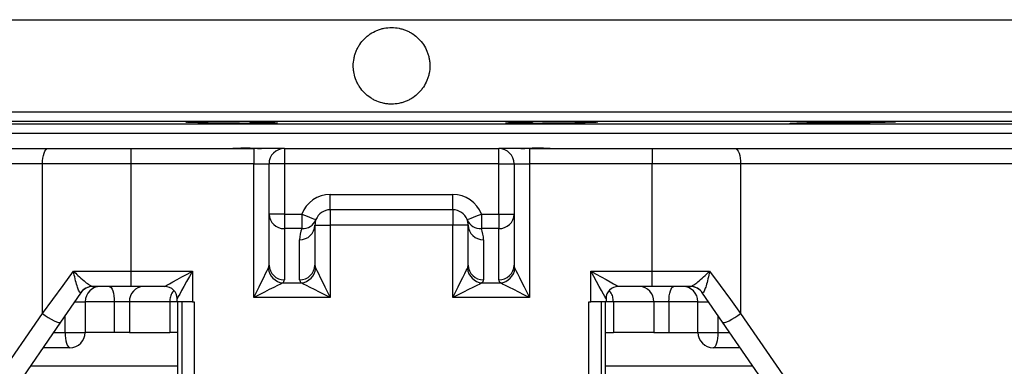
# Model space of a CAD drawing. Header units: millimetres. Extents: x 2251 to 4619, y 1142 to 5848.
# Tile 6 of 24: x 3028 to 3671, y 2910 to 3136. Entities that reach past the tile are written whole.
import ezdxf

# ---------------------------------------------------------------- set-up
doc = ezdxf.new("R2010")
doc.units = ezdxf.units.MM
doc.header["$LTSCALE"] = 2

msp = doc.modelspace()

# ---------------------------------------------------------------- linework, layer by layer
at = {"color": 8, "linetype": 'Continuous', "lineweight": 25}
for p, q in [((2680.69, 3136.35), (3860.69, 3136.35)), ((2680.69, 3076.14), (3860.69, 3076.14)), ((2686.59, 3070.14), (3854.8, 3070.14)), ((2782.8, 3068.46), (3758.58, 3068.46)), ((3063.8, 2952.25), (3070.69, 2952.25)), ((3089.63, 2952.25), (3070.69, 2952.25)), ((3130.69, 2952.25), (3125.85, 2952.25)), ((3415.53, 2952.25), (3410.69, 2952.25)), ((3470.69, 2952.25), (3451.75, 2952.25)), ((3470.69, 2952.25), (3477.58, 2952.25)), ((3057.6, 2932.25), (3057.6, 2943.24)), ((3483.78, 2943.24), (3483.78, 2932.25)), ((3050.02, 2932.25), (3057.6, 2932.25)), ((3483.78, 2932.25), (3491.36, 2932.25))]:
    msp.add_line(p, q, dxfattribs=at)
at = {"color": 7, "linetype": 'Continuous', "lineweight": 25}
for p, q in [((3144.57, 3069.11), (3144.57, 3069.79)), ((3192.27, 3069.11), (3192.27, 3069.48)), ((3349.11, 3069.11), (3349.11, 3069.47)), ((3396.81, 3069.11), (3396.81, 3069.79)), ((3582.14, 3069.11), (3582.14, 3069.87)), ((2788.69, 3062.25), (3752.69, 3062.25)), ((2762.56, 3052.25), (3046.43, 3052.25)), ((3046.43, 3052.25), (3100.58, 3052.25)), ((3100.58, 3052.25), (3100.58, 3042.25)), ((3100.58, 3052.25), (3180.69, 3052.25)), ((3180.69, 3052.25), (3180.69, 3042.25)), ((3200.69, 3052.25), (3180.69, 3052.25)), ((3200.69, 3052.25), (3200.69, 3042.25)), ((3200.69, 3052.25), (3340.69, 3052.25)), ((3340.69, 3042.25), (3340.69, 3052.25)), ((3360.69, 3052.25), (3340.69, 3052.25)), ((3360.69, 3052.25), (3360.69, 3042.25)), ((3360.69, 3052.25), (3440.8, 3052.25)), ((3440.8, 3052.25), (3440.8, 3042.25)), ((3440.8, 3052.25), (3494.95, 3052.25)), ((3494.95, 3052.25), (3778.82, 3052.25)), ((3042.82, 3042.25), (2760.69, 3042.25)), ((3100.58, 3042.25), (3042.82, 3042.25)), ((3042.82, 2944.65), (3042.82, 3042.25)), ((3100.58, 3042.25), (3100.58, 2972.24)), ((3180.69, 3042.25), (3100.58, 3042.25)), ((3180.69, 3042.25), (3190.69, 3042.25)), ((3180.69, 2955.04), (3180.69, 3042.25)), ((3190.69, 3009.45), (3190.69, 3042.25)), ((3200.69, 3042.25), (3190.69, 3042.25)), ((3340.69, 3042.25), (3200.69, 3042.25)), ((3200.69, 3042.25), (3200.69, 3009.45)), ((3340.69, 3009.45), (3340.69, 3042.25)), ((3340.69, 3042.25), (3350.69, 3042.25)), ((3350.69, 3042.25), (3350.69, 3009.45)), ((3350.69, 3042.25), (3360.69, 3042.25)), ((3360.69, 3042.25), (3360.69, 2955.04)), ((3440.8, 3042.25), (3360.69, 3042.25)), ((3440.8, 2972.24), (3440.8, 3042.25)), ((3498.56, 3042.25), (3440.8, 3042.25)), ((3498.56, 3042.25), (3498.56, 2944.65)), ((3780.69, 3042.25), (3498.56, 3042.25)), ((3230.69, 3012.25), (3230.69, 3022.25)), ((3230.69, 3022.25), (3310.69, 3022.25)), ((3310.69, 3012.25), (3310.69, 3022.25)), ((3200.69, 3009.45), (3190.69, 3009.45)), ((3190.69, 2976.12), (3190.69, 3009.45)), ((3200.69, 3009.45), (3200.69, 2999.97)), ((3200.69, 3009.45), (3212.03, 3009.45)), ((3212.03, 3009.45), (3212.03, 2999.97)), ((3310.69, 3012.25), (3230.69, 3012.25)), ((3230.69, 3012.25), (3230.69, 3002.25)), ((3310.69, 3012.25), (3310.69, 3002.25)), ((3329.35, 3009.45), (3329.35, 2999.97)), ((3329.35, 3009.45), (3340.69, 3009.45)), ((3340.69, 3009.45), (3350.69, 3009.45)), ((3340.69, 3009.45), (3340.69, 2999.97)), ((3350.69, 3009.45), (3350.69, 2976.12)), ((3220.69, 3002.25), (3220.69, 2976.12)), ((3220.69, 3002.25), (3230.69, 3002.25)), ((3230.69, 3002.25), (3230.69, 2955.04)), ((3310.69, 3002.25), (3230.69, 3002.25)), ((3320.69, 3002.25), (3310.69, 3002.25)), ((3310.69, 2955.04), (3310.69, 3002.25)), ((3320.69, 2976.12), (3320.69, 3002.25)), ((3212.03, 2999.97), (3200.69, 2999.97)), ((3200.69, 2999.97), (3200.69, 2966.63)), ((3340.69, 2999.97), (3329.35, 2999.97)), ((3340.69, 2966.63), (3340.69, 2999.97)), ((3210.69, 2966.63), (3210.69, 2992.76)), ((3330.69, 2992.76), (3330.69, 2966.63)), ((3063.09, 2972.24), (3100.58, 2972.24)), ((3100.58, 2972.24), (3140.69, 2972.24)), ((3100.58, 2972.24), (3100.58, 2962.25)), ((3140.69, 2972.24), (3140.69, 2952.25)), ((3400.69, 2972.24), (3440.8, 2972.24)), ((3400.69, 2952.25), (3400.69, 2972.24)), ((3440.8, 2962.25), (3440.8, 2972.24)), ((3440.8, 2972.24), (3478.29, 2972.24)), ((3199.66, 2964.52), (3211.72, 2964.52)), ((3329.66, 2964.52), (3341.72, 2964.52)), ((3067.71, 2957.92), (3067.61, 2958.06)), ((3100.58, 2962.25), (3075.54, 2962.25)), ((3075.54, 2962.25), (3075.94, 2962.25)), ((3122.69, 2962.25), (3100.58, 2962.25)), ((3440.8, 2962.25), (3418.69, 2962.25)), ((3465.84, 2962.25), (3440.8, 2962.25)), ((3465.44, 2962.25), (3465.84, 2962.25)), ((3473.77, 2958.06), (3473.67, 2957.92)), ((3070.69, 2952.25), (3070.69, 2932.25)), ((3099.58, 2952.25), (3089.63, 2952.25)), ((3089.63, 2952.25), (3089.63, 2932.25)), ((3099.58, 2952.25), (3099.58, 2932.25)), ((3125.85, 2952.25), (3099.58, 2952.25)), ((3125.85, 2952.25), (3125.85, 2932.25)), ((3130.69, 2952.25), (3130.69, 2954.25)), ((3140.69, 2952.25), (3130.69, 2952.25)), ((3130.97, 2952.25), (3130.97, 2902.94)), ((3130.98, 2952.25), (3130.98, 2902.94)), ((3133.91, 2903.19), (3133.91, 2952.25)), ((3140.69, 2952.25), (3141.91, 2952.25)), ((3141.91, 2952.25), (3141.91, 2903.19)), ((3230.69, 2955.04), (3180.69, 2955.04)), ((3360.69, 2955.04), (3310.69, 2955.04)), ((3399.47, 2952.25), (3400.69, 2952.25)), ((3399.47, 2903.19), (3399.47, 2952.25)), ((3410.69, 2952.25), (3400.69, 2952.25)), ((3407.47, 2952.25), (3407.47, 2903.19)), ((3410.4, 2902.94), (3410.4, 2952.25)), ((3410.41, 2902.94), (3410.41, 2952.25)), ((3410.69, 2954.25), (3410.69, 2952.25)), ((3441.8, 2952.25), (3415.53, 2952.25)), ((3415.53, 2952.25), (3415.53, 2932.25)), ((3451.75, 2952.25), (3441.8, 2952.25)), ((3441.8, 2952.25), (3441.8, 2932.25)), ((3451.75, 2952.25), (3451.75, 2932.25)), ((3470.69, 2932.25), (3470.69, 2952.25)), ((2760.16, 2534.35), (3042.82, 2944.65)), ((3498.56, 2944.65), (3781.22, 2534.35)), ((3054.66, 2938.98), (2762.46, 2514.81)), ((3778.93, 2514.81), (3486.72, 2938.98)), ((3057.6, 2932.25), (3070.69, 2932.25)), ((3089.63, 2932.25), (3070.69, 2932.25)), ((3099.58, 2932.25), (3089.63, 2932.25)), ((3099.58, 2932.25), (3125.85, 2932.25)), ((3130.97, 2932.25), (3125.85, 2932.25)), ((3410.41, 2932.25), (3415.53, 2932.25)), ((3441.8, 2932.25), (3415.53, 2932.25)), ((3441.8, 2932.25), (3451.75, 2932.25)), ((3451.75, 2932.25), (3470.69, 2932.25)), ((3470.69, 2932.25), (3483.78, 2932.25)), ((3060.69, 2922.25), (3043.13, 2922.25)), ((3498.25, 2922.25), (3480.69, 2922.25)), ((3130.97, 2910.25), (3034.87, 2910.25)), ((3506.51, 2910.25), (3410.41, 2910.25))]:
    msp.add_line(p, q, dxfattribs=at)
at = {"color": 7, "linetype": 'Continuous', "lineweight": 25, "flags": 128}
for points in [[(3042.82, 3042.25), (3042.89, 3044.2), (3043.09, 3046.07), (3043.43, 3047.8), (3043.88, 3049.32), (3044.42, 3050.56), (3045.05, 3051.48), (3045.72, 3052.05), (3046.43, 3052.25)], [(3494.95, 3052.25), (3495.66, 3052.05), (3496.33, 3051.48), (3496.96, 3050.56), (3497.5, 3049.32), (3497.95, 3047.8), (3498.29, 3046.07), (3498.49, 3044.2), (3498.56, 3042.25)], [(3212.03, 3009.45), (3213.85, 3008.75), (3215.6, 3008.07), (3217.22, 3007.45), (3218.63, 3006.9), (3219.79, 3006.46), (3220.65, 3006.12), (3221.18, 3005.92), (3221.36, 3005.85)], [(3320.02, 3005.85), (3320.2, 3005.92), (3320.73, 3006.12), (3321.59, 3006.46), (3322.75, 3006.9), (3324.16, 3007.45), (3325.78, 3008.07), (3327.53, 3008.75), (3329.35, 3009.45)], [(3042.82, 2944.65), (3049.48, 2953.72), (3056.24, 2962.92), (3063.09, 2972.24)], [(3122.69, 2962.25), (3123.04, 2962.44), (3124.06, 2963.01), (3125.72, 2963.93), (3127.96, 2965.17), (3130.69, 2966.69), (3133.8, 2968.42), (3137.18, 2970.29), (3140.69, 2972.24)], [(3140.69, 2972.24), (3138.74, 2968.73), (3136.86, 2965.36), (3135.13, 2962.24), (3133.62, 2959.52), (3132.38, 2957.28), (3131.45, 2955.62), (3130.88, 2954.59), (3130.69, 2954.25)], [(3180.69, 2955.04), (3182.47, 2958.59), (3184.18, 2962.02), (3185.79, 2965.24), (3187.24, 2968.13), (3188.47, 2970.61), (3189.47, 2972.59), (3190.18, 2974.01)], [(3221.2, 2974.01), (3221.92, 2972.59), (3222.91, 2970.61), (3224.14, 2968.13), (3225.59, 2965.24), (3227.2, 2962.02), (3228.92, 2958.59), (3230.69, 2955.04)], [(3310.69, 2955.04), (3312.47, 2958.59), (3314.18, 2962.02), (3315.79, 2965.24), (3317.24, 2968.13), (3318.47, 2970.61), (3319.47, 2972.59), (3320.18, 2974.01)], [(3351.2, 2974.01), (3351.92, 2972.59), (3352.91, 2970.61), (3354.14, 2968.13), (3355.59, 2965.24), (3357.2, 2962.02), (3358.92, 2958.59), (3360.69, 2955.04)], [(3410.69, 2954.25), (3410.5, 2954.59), (3409.93, 2955.62), (3409.01, 2957.28), (3407.76, 2959.52), (3406.25, 2962.24), (3404.52, 2965.36), (3402.64, 2968.73), (3400.69, 2972.24)], [(3400.69, 2972.24), (3404.2, 2970.29), (3407.58, 2968.42), (3410.69, 2966.69), (3413.42, 2965.17), (3415.66, 2963.93), (3417.32, 2963.01), (3418.34, 2962.44), (3418.69, 2962.25)], [(3478.29, 2972.24), (3485.14, 2962.92), (3491.9, 2953.72), (3498.56, 2944.65)], [(3199.66, 2964.52), (3198.24, 2963.81), (3196.26, 2962.82), (3193.78, 2961.58), (3190.89, 2960.14), (3187.68, 2958.53), (3184.24, 2956.81), (3180.69, 2955.04)], [(3230.69, 2955.04), (3227.14, 2956.81), (3223.7, 2958.53), (3220.49, 2960.14), (3217.6, 2961.58), (3215.12, 2962.82), (3213.14, 2963.81), (3211.72, 2964.52)], [(3329.66, 2964.52), (3328.24, 2963.81), (3326.26, 2962.82), (3323.78, 2961.58), (3320.89, 2960.14), (3317.68, 2958.53), (3314.24, 2956.81), (3310.69, 2955.04)], [(3360.69, 2955.04), (3357.14, 2956.81), (3353.7, 2958.53), (3350.49, 2960.14), (3347.6, 2961.58), (3345.12, 2962.82), (3343.14, 2963.81), (3341.72, 2964.52)], [(3067.71, 2957.92), (3063.32, 2951.54), (3058.97, 2945.23), (3054.66, 2938.98)], [(3086.42, 2962.25), (3087.05, 2962.05), (3087.65, 2961.48), (3088.2, 2960.56), (3088.69, 2959.32), (3089.09, 2957.8), (3089.38, 2956.07), (3089.56, 2954.2), (3089.63, 2952.25)], [(3451.75, 2952.25), (3451.82, 2954.2), (3452, 2956.07), (3452.29, 2957.8), (3452.69, 2959.32), (3453.18, 2960.56), (3453.73, 2961.48), (3454.33, 2962.05), (3454.96, 2962.25)], [(3486.72, 2938.98), (3482.41, 2945.23), (3478.06, 2951.54), (3473.67, 2957.92)], [(3042.82, 2944.65), (3044.66, 2943.28), (3046.59, 2941.97), (3048.52, 2940.82), (3050.33, 2939.87), (3051.93, 2939.18), (3053.23, 2938.79), (3054.16, 2938.73), (3054.66, 2938.98)], [(3486.72, 2938.98), (3487.22, 2938.73), (3488.15, 2938.79), (3489.45, 2939.18), (3491.05, 2939.87), (3492.86, 2940.82), (3494.79, 2941.97), (3496.72, 2943.28), (3498.56, 2944.65)], [(3057.6, 2932.25), (3057.66, 2930.29), (3057.84, 2928.42), (3058.12, 2926.69), (3058.51, 2925.17), (3058.97, 2923.93), (3059.51, 2923.01), (3060.09, 2922.44), (3060.69, 2922.25)], [(3483.78, 2932.25), (3483.72, 2930.29), (3483.55, 2928.42), (3483.26, 2926.69), (3482.88, 2925.17), (3482.41, 2923.93), (3481.87, 2923.01), (3481.29, 2922.44), (3480.69, 2922.25)]]:
    msp.add_lwpolyline(points, dxfattribs=at)
at = {"color": 7, "linetype": 'Continuous', "lineweight": 25}
for centre, radius, start, end in [((3200.69, 3042.25), 10, 90, 180), ((3340.69, 3042.25), 10, 0, 90), ((3230.69, 3002.25), 20, 90, 158.87649), ((3310.69, 3002.25), 20, 21.12351, 90), ((3200.44, 3009.72), 9.75, 181.5487, 271.46848), ((3230.69, 3002.25), 10, 90, 158.87649), ((3310.69, 3002.25), 10, 21.12351, 90), ((3340.94, 3009.72), 9.75, 268.53152, 358.4513), ((3210.94, 3002.51), 9.75, 268.53151, 358.45202), ((3212.59, 3009.42), 9.47, 266.61973, 337.85858), ((3230.69, 3002.25), 10, 158.87649, 180), ((3328.79, 3009.42), 9.47, 202.14142, 273.38027), ((3310.69, 3002.25), 10, 0, 21.12351), ((3330.44, 3002.51), 9.75, 181.54798, 271.46849), ((3230.69, 2992.76), 20, 158.87649, 180), ((3310.69, 2992.76), 20, 0, 21.12351), ((3200.44, 2976.38), 9.75, 181.5487, 271.46848), ((3210.94, 2976.38), 9.75, 268.53153, 358.45129), ((3330.44, 2976.38), 9.75, 181.54871, 271.46847), ((3340.94, 2976.38), 9.75, 268.53152, 358.4513), ((3200.87, 2975.22), 10.76, 186.43545, 263.56477), ((3210.51, 2975.22), 10.76, 276.43525, 353.56452), ((3330.87, 2975.22), 10.76, 186.43548, 263.56475), ((3340.51, 2975.22), 10.76, 276.43523, 353.56455), ((3075.58, 2952.56), 9.69, 90.21267, 145.3892), ((3075.94, 2952.25), 10, 90, 145.43748), ((3080.69, 2952.25), 10, 90, 180), ((3109.22, 2952.61), 9.64, 92.3548, 182.17673), ((3122.69, 2954.25), 8, 0, 90), ((3418.69, 2954.25), 8, 90, 180), ((3432.16, 2952.61), 9.64, 357.82327, 87.6452), ((3460.69, 2952.25), 10, 0, 90), ((3465.44, 2952.25), 10, 34.56252, 90), ((3465.8, 2952.56), 9.69, 34.6108, 89.78733), ((3060.69, 2932.25), 10, 270, 0), ((3480.69, 2932.25), 10, 180, 270)]:
    msp.add_arc(centre, radius, start, end, dxfattribs=at)
for centre, major_axis, ratio, start_param, end_param in [((3180.69, 2976.12), (10, 0), 0.666667, 5.961435, 6.283185), ((3230.69, 2976.12), (10, 0), 0.666667, 3.141593, 3.463343), ((3310.69, 2976.12), (10, 0), 0.666667, 5.961435, 6.283185), ((3360.69, 2976.12), (10, 0), 0.666667, 3.141593, 3.463343), ((3180.69, 2966.63), (20, 0), 0.333333, 5.961435, 6.283185), ((3230.69, 2966.63), (20, 0), 0.333333, 3.141593, 3.463343), ((3310.69, 2966.63), (20, 0), 0.333333, 5.961435, 6.283185), ((3360.69, 2966.63), (20, 0), 0.333333, 3.141593, 3.463343)]:
    msp.add_ellipse(centre, major_axis=major_axis, ratio=ratio, start_param=start_param, end_param=end_param, dxfattribs=at)
for points, knots in [([(3270.69, 3131.25), (3269.04, 3131.25), (3267.41, 3131.08), (3265.02, 3130.61), (3264.23, 3130.41), (3262.66, 3129.93), (3261.87, 3129.65), (3259.6, 3128.71), (3258.17, 3127.94), (3256.13, 3126.58), (3255.47, 3126.09), (3254.19, 3125.05), (3253.59, 3124.5), (3251.86, 3122.77), (3250.82, 3121.51), (3249.45, 3119.46), (3249.03, 3118.75), (3248.26, 3117.31), (3247.56, 3115.83), (3247.01, 3114.3), (3246.53, 3112.73), (3246.33, 3111.93), (3245.85, 3109.51), (3245.69, 3107.89), (3245.69, 3105.44), (3245.73, 3104.63), (3245.89, 3102.99), (3246.01, 3102.17), (3246.49, 3099.77), (3246.96, 3098.21), (3247.9, 3095.94), (3248.25, 3095.19), (3249.03, 3093.74), (3249.45, 3093.04), (3250.8, 3091.01), (3251.84, 3089.74), (3254.17, 3087.41), (3255.43, 3086.37), (3257.46, 3085.01), (3258.16, 3084.59), (3259.61, 3083.82), (3260.36, 3083.46), (3262.63, 3082.52), (3264.19, 3082.05), (3266.59, 3081.57), (3267.41, 3081.45), (3269.05, 3081.29), (3269.87, 3081.25), (3272.31, 3081.24), (3273.93, 3081.4), (3276.35, 3081.88), (3277.16, 3082.08), (3278.72, 3082.56), (3280.26, 3083.11), (3281.73, 3083.8), (3283.17, 3084.57), (3283.88, 3084.99), (3285.94, 3086.36), (3287.2, 3087.4), (3288.93, 3089.13), (3289.48, 3089.73), (3290.52, 3091), (3291.02, 3091.67), (3292.38, 3093.7), (3293.15, 3095.14), (3294.09, 3097.41), (3294.37, 3098.19), (3294.85, 3099.76), (3295.05, 3100.55), (3295.53, 3102.95), (3295.69, 3104.57), (3295.69, 3107.04), (3295.65, 3107.87), (3295.49, 3109.49), (3295.37, 3110.3), (3295.06, 3111.9), (3294.86, 3112.69), (3294.39, 3114.26), (3294.11, 3115.04), (3293.17, 3117.31), (3292.4, 3118.75), (3290.59, 3121.47), (3289.53, 3122.75), (3287.23, 3125.06), (3285.97, 3126.1), (3283.93, 3127.47), (3283.22, 3127.9), (3281.77, 3128.67), (3280.3, 3129.37), (3278.76, 3129.92), (3277.2, 3130.4), (3276.4, 3130.6), (3273.98, 3131.08), (3272.34, 3131.25), (3270.69, 3131.25)], [0, 0, 0, 0, 0.03125, 0.03125, 0.046875, 0.046875, 0.0625, 0.0625, 0.09375, 0.09375, 0.109375, 0.109375, 0.125, 0.125, 0.15625, 0.15625, 0.171875, 0.171875, 0.1875, 0.203125, 0.203125, 0.21875, 0.21875, 0.25, 0.25, 0.265625, 0.265625, 0.28125, 0.28125, 0.3125, 0.3125, 0.328125, 0.328125, 0.34375, 0.34375, 0.375, 0.375, 0.40625, 0.40625, 0.421875, 0.421875, 0.4375, 0.4375, 0.46875, 0.46875, 0.484375, 0.484375, 0.5, 0.5, 0.53125, 0.53125, 0.546875, 0.546875, 0.5625, 0.578125, 0.578125, 0.59375, 0.59375, 0.625, 0.625, 0.640625, 0.640625, 0.65625, 0.65625, 0.6875, 0.6875, 0.703125, 0.703125, 0.71875, 0.71875, 0.75, 0.75, 0.765625, 0.765625, 0.78125, 0.78125, 0.796875, 0.796875, 0.8125, 0.8125, 0.84375, 0.84375, 0.875, 0.875, 0.90625, 0.90625, 0.921875, 0.921875, 0.9375, 0.953125, 0.953125, 0.96875, 0.96875, 1, 1, 1, 1]), ([(3144.57, 3069.11), (3142.75, 3069.15), (3141.21, 3069.19), (3139.33, 3069.25), (3138.77, 3069.28), (3137.83, 3069.32), (3137.45, 3069.34), (3136.84, 3069.39), (3136.62, 3069.41), (3136.36, 3069.46), (3136.31, 3069.48), (3136.4, 3069.52), (3136.53, 3069.54), (3136.96, 3069.58), (3137.26, 3069.6), (3138.42, 3069.66), (3139.51, 3069.7), (3141.62, 3069.75), (3142.4, 3069.76), (3144.07, 3069.79), (3144.97, 3069.8), (3146.89, 3069.82), (3147.93, 3069.83), (3150.08, 3069.85), (3151.19, 3069.86), (3153.5, 3069.87), (3154.69, 3069.87), (3157.17, 3069.88), (3158.43, 3069.88), (3160.96, 3069.88), (3162.24, 3069.88), (3164.83, 3069.87), (3166.15, 3069.87), (3170.03, 3069.85), (3172.56, 3069.83), (3175.64, 3069.81), (3176.25, 3069.8), (3177.44, 3069.79), (3178.03, 3069.78), (3179.75, 3069.76), (3180.86, 3069.75), (3182.46, 3069.72), (3182.98, 3069.71), (3184, 3069.7), (3184.49, 3069.69), (3185.93, 3069.66), (3186.82, 3069.64), (3188.47, 3069.6), (3189.23, 3069.58), (3190.27, 3069.55), (3190.6, 3069.54), (3191.21, 3069.52), (3191.5, 3069.51), (3192.3, 3069.48), (3192.75, 3069.46), (3193.31, 3069.42), (3193.47, 3069.41), (3193.76, 3069.39), (3193.89, 3069.38), (3194.39, 3069.32), (3194.45, 3069.28), (3194.09, 3069.22), (3193.99, 3069.21), (3193.76, 3069.19), (3193.62, 3069.18), (3193.15, 3069.15), (3192.75, 3069.13), (3192.27, 3069.11)], [0, 0, 0, 0, 0.0625, 0.0625, 0.09375, 0.09375, 0.125, 0.125, 0.15625, 0.15625, 0.1875, 0.1875, 0.21875, 0.21875, 0.25, 0.25, 0.3125, 0.3125, 0.34375, 0.34375, 0.375, 0.375, 0.40625, 0.40625, 0.4375, 0.4375, 0.46875, 0.46875, 0.5, 0.5, 0.53125, 0.53125, 0.5625, 0.5625, 0.625, 0.625, 0.640625, 0.640625, 0.65625, 0.65625, 0.6875, 0.6875, 0.703125, 0.703125, 0.71875, 0.71875, 0.75, 0.75, 0.78125, 0.78125, 0.796875, 0.796875, 0.8125, 0.8125, 0.84375, 0.84375, 0.859375, 0.859375, 0.875, 0.875, 0.9375, 0.9375, 0.953125, 0.953125, 0.96875, 0.96875, 1, 1, 1, 1]), ([(3192.27, 3069.11), (3193.39, 3069.07), (3194.27, 3069.04), (3195.25, 3068.98), (3195.52, 3068.97), (3195.93, 3068.93), (3196.07, 3068.91), (3196.22, 3068.87), (3196.24, 3068.86), (3196.14, 3068.82), (3196.03, 3068.8), (3195.51, 3068.75), (3194.92, 3068.72), (3193.67, 3068.67), (3193.19, 3068.66), (3192.13, 3068.63), (3191.55, 3068.61), (3190.29, 3068.59), (3189.61, 3068.58), (3188.15, 3068.56), (3187.37, 3068.55), (3184.93, 3068.52), (3183.16, 3068.51), (3179.33, 3068.49), (3177.35, 3068.48), (3174.79, 3068.48), (3174.27, 3068.48), (3173.23, 3068.48), (3172.7, 3068.48), (3171.13, 3068.49), (3170.08, 3068.49), (3168, 3068.5), (3166.96, 3068.51), (3164.9, 3068.52), (3163.86, 3068.53), (3160.85, 3068.55), (3158.93, 3068.58), (3156.21, 3068.61), (3155.33, 3068.63), (3153.66, 3068.66), (3152.87, 3068.67), (3151.38, 3068.7), (3150.67, 3068.72), (3149.34, 3068.75), (3148.73, 3068.77), (3147.62, 3068.8), (3147.13, 3068.82), (3146.24, 3068.86), (3145.85, 3068.87), (3144.86, 3068.93), (3144.45, 3068.97), (3144.26, 3069.01), (3144.23, 3069.02), (3144.21, 3069.04), (3144.22, 3069.05), (3144.29, 3069.07), (3144.4, 3069.09), (3144.57, 3069.11)], [0, 0, 0, 0, 0.0625, 0.0625, 0.09375, 0.09375, 0.125, 0.125, 0.15625, 0.15625, 0.1875, 0.1875, 0.25, 0.25, 0.28125, 0.28125, 0.3125, 0.3125, 0.34375, 0.34375, 0.375, 0.375, 0.4375, 0.4375, 0.5, 0.5, 0.515625, 0.515625, 0.53125, 0.53125, 0.5625, 0.5625, 0.59375, 0.59375, 0.625, 0.625, 0.6875, 0.6875, 0.71875, 0.71875, 0.75, 0.75, 0.78125, 0.78125, 0.8125, 0.8125, 0.84375, 0.84375, 0.875, 0.875, 0.9375, 0.9375, 0.953125, 0.953125, 0.96875, 0.96875, 1, 1, 1, 1]), ([(3396.81, 3069.11), (3397.15, 3069.07), (3397.25, 3069.04), (3397.01, 3068.98), (3396.86, 3068.97), (3396.45, 3068.93), (3396.19, 3068.91), (3395.54, 3068.87), (3395.15, 3068.86), (3394.26, 3068.82), (3393.76, 3068.8), (3392.65, 3068.77), (3392.04, 3068.75), (3390.73, 3068.72), (3390.03, 3068.7), (3387.75, 3068.65), (3386.09, 3068.63), (3383.84, 3068.6), (3383.38, 3068.59), (3382.44, 3068.58), (3381.96, 3068.57), (3380.51, 3068.56), (3379.53, 3068.55), (3377.53, 3068.53), (3376.52, 3068.52), (3374.45, 3068.51), (3373.39, 3068.5), (3370.25, 3068.49), (3368.18, 3068.48), (3365.08, 3068.48), (3364.06, 3068.48), (3362.07, 3068.49), (3361.1, 3068.49), (3359.21, 3068.5), (3358.3, 3068.51), (3356.51, 3068.52), (3355.65, 3068.53), (3354.02, 3068.55), (3353.25, 3068.56), (3351.8, 3068.58), (3351.11, 3068.59), (3349.2, 3068.63), (3348.14, 3068.65), (3346.89, 3068.7), (3346.53, 3068.72), (3345.94, 3068.75), (3345.7, 3068.77), (3345.35, 3068.8), (3345.24, 3068.82), (3345.14, 3068.86), (3345.16, 3068.87), (3345.39, 3068.93), (3345.79, 3068.96), (3346.77, 3069.02), (3347.16, 3069.04), (3348.05, 3069.07), (3348.55, 3069.09), (3349.11, 3069.11)], [0, 0, 0, 0, 0.0625, 0.0625, 0.09375, 0.09375, 0.125, 0.125, 0.15625, 0.15625, 0.1875, 0.1875, 0.21875, 0.21875, 0.25, 0.25, 0.3125, 0.3125, 0.328125, 0.328125, 0.34375, 0.34375, 0.375, 0.375, 0.40625, 0.40625, 0.4375, 0.4375, 0.5, 0.5, 0.53125, 0.53125, 0.5625, 0.5625, 0.59375, 0.59375, 0.625, 0.625, 0.65625, 0.65625, 0.6875, 0.6875, 0.75, 0.75, 0.78125, 0.78125, 0.8125, 0.8125, 0.84375, 0.84375, 0.875, 0.875, 0.9375, 0.9375, 0.96875, 0.96875, 1, 1, 1, 1]), ([(3349.11, 3069.11), (3348.14, 3069.15), (3347.51, 3069.19), (3347.15, 3069.24), (3347.1, 3069.25), (3347.04, 3069.28), (3347.03, 3069.29), (3347.08, 3069.32), (3347.19, 3069.34), (3347.49, 3069.38), (3347.62, 3069.39), (3347.91, 3069.41), (3348.07, 3069.42), (3348.63, 3069.46), (3349.08, 3069.48), (3350.15, 3069.52), (3350.76, 3069.54), (3351.8, 3069.57), (3352.16, 3069.58), (3352.93, 3069.6), (3353.32, 3069.61), (3354.56, 3069.64), (3355.45, 3069.66), (3356.88, 3069.69), (3357.38, 3069.7), (3358.39, 3069.71), (3358.92, 3069.72), (3361.58, 3069.76), (3363.88, 3069.79), (3366.96, 3069.82), (3367.58, 3069.82), (3368.83, 3069.83), (3369.46, 3069.84), (3371.36, 3069.85), (3372.64, 3069.86), (3374.58, 3069.86), (3375.23, 3069.87), (3376.53, 3069.87), (3377.19, 3069.87), (3379.13, 3069.88), (3380.42, 3069.88), (3382.95, 3069.88), (3384.2, 3069.88), (3386.05, 3069.87), (3386.66, 3069.87), (3387.86, 3069.87), (3388.45, 3069.86), (3390.19, 3069.86), (3391.3, 3069.85), (3392.91, 3069.84), (3393.43, 3069.83), (3394.45, 3069.82), (3394.96, 3069.82), (3397.38, 3069.79), (3399.05, 3069.76), (3400.81, 3069.72), (3401.14, 3069.71), (3401.77, 3069.7), (3402.06, 3069.69), (3402.88, 3069.66), (3403.34, 3069.64), (3403.92, 3069.61), (3404.09, 3069.6), (3404.4, 3069.58), (3404.53, 3069.57), (3404.85, 3069.54), (3405.11, 3069.5), (3405.02, 3069.46), (3404.83, 3069.42), (3404.74, 3069.41), (3404.52, 3069.39), (3404.39, 3069.38), (3403.94, 3069.34), (3403.55, 3069.32), (3402.85, 3069.29), (3402.6, 3069.28), (3402.05, 3069.25), (3401.75, 3069.24), (3400.18, 3069.19), (3398.64, 3069.15), (3396.81, 3069.11)], [0, 0, 0, 0, 0.0625, 0.0625, 0.078125, 0.078125, 0.09375, 0.09375, 0.125, 0.125, 0.140625, 0.140625, 0.15625, 0.15625, 0.1875, 0.1875, 0.21875, 0.21875, 0.234375, 0.234375, 0.25, 0.25, 0.28125, 0.28125, 0.296875, 0.296875, 0.3125, 0.3125, 0.375, 0.375, 0.390625, 0.390625, 0.40625, 0.40625, 0.4375, 0.4375, 0.453125, 0.453125, 0.46875, 0.46875, 0.5, 0.5, 0.53125, 0.53125, 0.546875, 0.546875, 0.5625, 0.5625, 0.59375, 0.59375, 0.609375, 0.609375, 0.625, 0.625, 0.6875, 0.6875, 0.703125, 0.703125, 0.71875, 0.71875, 0.75, 0.75, 0.765625, 0.765625, 0.78125, 0.78125, 0.8125, 0.84375, 0.84375, 0.859375, 0.859375, 0.875, 0.875, 0.90625, 0.90625, 0.921875, 0.921875, 0.9375, 0.9375, 1, 1, 1, 1]), ([(3582.14, 3069.11), (3581.66, 3069.07), (3580.95, 3069.04), (3579.54, 3068.98), (3579, 3068.97), (3577.83, 3068.93), (3577.2, 3068.91), (3575.84, 3068.87), (3575.11, 3068.86), (3573.57, 3068.82), (3572.74, 3068.8), (3570.18, 3068.75), (3568.35, 3068.72), (3565.42, 3068.67), (3564.42, 3068.66), (3562.39, 3068.63), (3561.37, 3068.61), (3559.31, 3068.59), (3558.26, 3068.58), (3556.16, 3068.56), (3555.1, 3068.55), (3551.99, 3068.52), (3549.95, 3068.51), (3545.98, 3068.49), (3544.12, 3068.48), (3541.95, 3068.48), (3541.52, 3068.48), (3540.68, 3068.48), (3540.27, 3068.48), (3539.07, 3068.49), (3538.32, 3068.49), (3536.92, 3068.5), (3536.26, 3068.51), (3535.05, 3068.52), (3534.48, 3068.53), (3532.98, 3068.55), (3532.21, 3068.58), (3531.4, 3068.61), (3531.19, 3068.63), (3530.91, 3068.66), (3530.83, 3068.67), (3530.8, 3068.7), (3530.84, 3068.72), (3531.06, 3068.75), (3531.23, 3068.77), (3531.7, 3068.8), (3531.99, 3068.82), (3532.7, 3068.86), (3533.11, 3068.87), (3534.54, 3068.93), (3535.7, 3068.96), (3537.73, 3069.02), (3538.47, 3069.04), (3540.02, 3069.07), (3540.84, 3069.09), (3541.7, 3069.11)], [0, 0, 0, 0, 0.0625, 0.0625, 0.09375, 0.09375, 0.125, 0.125, 0.15625, 0.15625, 0.1875, 0.1875, 0.25, 0.25, 0.28125, 0.28125, 0.3125, 0.3125, 0.34375, 0.34375, 0.375, 0.375, 0.4375, 0.4375, 0.5, 0.5, 0.515625, 0.515625, 0.53125, 0.53125, 0.5625, 0.5625, 0.59375, 0.59375, 0.625, 0.625, 0.6875, 0.6875, 0.71875, 0.71875, 0.75, 0.75, 0.78125, 0.78125, 0.8125, 0.8125, 0.84375, 0.84375, 0.875, 0.875, 0.9375, 0.9375, 0.96875, 0.96875, 1, 1, 1, 1]), ([(3541.7, 3069.11), (3541.73, 3069.15), (3542.12, 3069.19), (3543.19, 3069.25), (3543.64, 3069.28), (3544.69, 3069.32), (3545.29, 3069.34), (3546.64, 3069.39), (3547.39, 3069.41), (3549.04, 3069.46), (3549.93, 3069.48), (3551.81, 3069.52), (3552.81, 3069.54), (3554.92, 3069.58), (3556.04, 3069.6), (3559.49, 3069.66), (3561.91, 3069.7), (3565.74, 3069.75), (3567.03, 3069.76), (3569.61, 3069.79), (3570.9, 3069.8), (3573.49, 3069.82), (3574.79, 3069.83), (3577.35, 3069.85), (3578.6, 3069.86), (3581.05, 3069.87), (3582.25, 3069.87), (3584.6, 3069.88), (3585.73, 3069.88), (3587.88, 3069.88), (3588.9, 3069.88), (3590.84, 3069.87), (3591.77, 3069.87), (3594.32, 3069.85), (3595.74, 3069.83), (3597.15, 3069.81), (3597.41, 3069.8), (3597.89, 3069.79), (3598.11, 3069.78), (3598.7, 3069.76), (3599.01, 3069.75), (3599.36, 3069.72), (3599.45, 3069.71), (3599.59, 3069.7), (3599.64, 3069.69), (3599.73, 3069.66), (3599.7, 3069.64), (3599.46, 3069.61), (3599.26, 3069.59), (3598.82, 3069.55), (3598.65, 3069.54), (3598.28, 3069.52), (3598.07, 3069.51), (3597.39, 3069.48), (3596.86, 3069.46), (3595.94, 3069.42), (3595.61, 3069.41), (3594.92, 3069.39), (3594.55, 3069.38), (3592.64, 3069.32), (3590.86, 3069.28), (3588.31, 3069.22), (3587.79, 3069.21), (3586.72, 3069.19), (3586.17, 3069.18), (3584.5, 3069.15), (3583.34, 3069.13), (3582.14, 3069.11)], [0, 0, 0, 0, 0.0625, 0.0625, 0.09375, 0.09375, 0.125, 0.125, 0.15625, 0.15625, 0.1875, 0.1875, 0.21875, 0.21875, 0.25, 0.25, 0.3125, 0.3125, 0.34375, 0.34375, 0.375, 0.375, 0.40625, 0.40625, 0.4375, 0.4375, 0.46875, 0.46875, 0.5, 0.5, 0.53125, 0.53125, 0.5625, 0.5625, 0.625, 0.625, 0.640625, 0.640625, 0.65625, 0.65625, 0.6875, 0.6875, 0.703125, 0.703125, 0.71875, 0.71875, 0.75, 0.75, 0.78125, 0.78125, 0.796875, 0.796875, 0.8125, 0.8125, 0.84375, 0.84375, 0.859375, 0.859375, 0.875, 0.875, 0.9375, 0.9375, 0.953125, 0.953125, 0.96875, 0.96875, 1, 1, 1, 1]), ([(3163.11, 3052.25), (3164.84, 3052.31), (3169.16, 3052.47), (3175.11, 3052.81), (3180.33, 3052.56), (3183.48, 3052.32), (3185.16, 3052.28), (3185.69, 3052.27)], [0, 0, 0, 0, 0.222729, 0.557379, 0.737074, 0.916818, 1, 1, 1, 1]), ([(3355.02, 3052.25), (3355.05, 3052.25), (3356.19, 3052.25), (3358.59, 3052.38), (3362.5, 3052.66), (3366.67, 3052.74), (3371.75, 3052.54), (3375.33, 3052.38), (3377.48, 3052.28)], [0, 0, 0, 0, 0.003964, 0.1826348, 0.3613864, 0.5429362, 0.7245048, 1, 1, 1, 1]), ([(3063.09, 2972.24), (3063.1, 2972.23), (3064.03, 2971.28), (3066.29, 2969.04), (3069.65, 2965.99), (3072.61, 2963.69), (3074.58, 2962.46), (3075.24, 2962.31), (3075.54, 2962.25)], [0, 0, 0, 0, 0.002299, 0.209734, 0.490273, 0.705464, 0.86767, 1, 1, 1, 1]), ([(3067.61, 2958.06), (3067.42, 2958.17), (3067.05, 2958.4), (3066.28, 2959.94), (3065.26, 2962.77), (3064.09, 2967.11), (3063.39, 2970.53), (3063.1, 2972.23), (3063.09, 2972.24)], [0, 0, 0, 0, 0.132419, 0.262161, 0.462474, 0.731334, 0.997257, 1, 1, 1, 1]), ([(3465.84, 2962.25), (3466.14, 2962.31), (3466.8, 2962.46), (3468.77, 2963.69), (3471.73, 2965.99), (3475.09, 2969.04), (3477.35, 2971.28), (3478.28, 2972.23), (3478.29, 2972.24)], [0, 0, 0, 0, 0.13233, 0.294536, 0.509727, 0.790266, 0.997701, 1, 1, 1, 1]), ([(3478.29, 2972.24), (3478.28, 2972.23), (3477.99, 2970.53), (3477.29, 2967.11), (3476.12, 2962.77), (3475.1, 2959.94), (3474.33, 2958.4), (3473.96, 2958.17), (3473.77, 2958.06)], [0, 0, 0, 0, 0.002743, 0.268666, 0.537526, 0.737839, 0.867581, 1, 1, 1, 1])]:
    msp.add_open_spline(points, degree=3, knots=knots, dxfattribs=at)
at = {"color": 8, "linetype": 'Continuous', "lineweight": 25}
for points, knots in [([(3128.63, 2959.44), (3128.3, 2959.12), (3127.25, 2958.09), (3126.15, 2955.55), (3125.95, 2953.35), (3125.85, 2952.25)], [0, 0, 0, 0, 0.187466, 0.593678, 1, 1, 1, 1]), ([(3415.53, 2952.25), (3415.43, 2953.35), (3415.23, 2955.55), (3414.14, 2958.09), (3413.08, 2959.12), (3412.75, 2959.44)], [0, 0, 0, 0, 0.406322, 0.812534, 1, 1, 1, 1])]:
    msp.add_open_spline(points, degree=3, knots=knots, dxfattribs=at)

doc.saveas('drawing.dxf')
